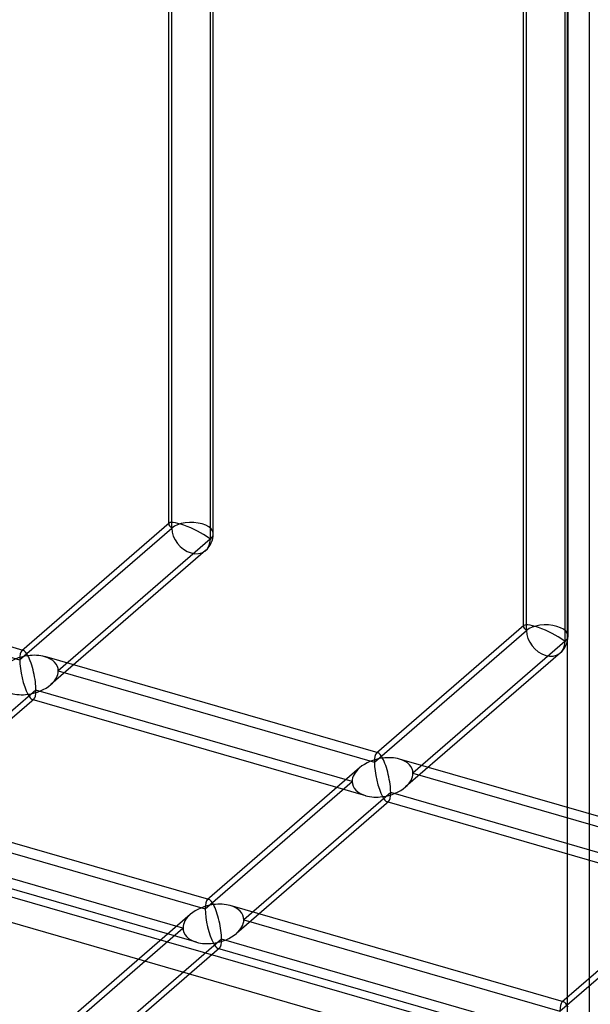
# Model space of a CAD drawing. Header units: millimetres. Extents: x -626 to 636, y -726 to 753.
# Tile 12 of 84: x 495 to 559, y -498 to -388. Entities that reach past the tile are written whole.
import ezdxf

# ---------------------------------------------------------------- set-up
doc = ezdxf.new("R2010")
doc.units = ezdxf.units.MM
doc.layers.add('MAIN-2', color=7, linetype='Continuous')

msp = doc.modelspace()

# ---------------------------------------------------------------- linework, layer by layer
at = {"layer": 'MAIN-2'}
for p, q in [((556.49, 410.93), (556.49, -507.06)), ((558.99, -504.89), (558.99, 351.34)), ((-358.99, -239.89), (558.99, -504.89)), ((556.49, -507.06), (-361.49, -242.06)), ((512.13, -444.81), (512.13, -367.41)), ((511.8, -444.36), (511.8, -367.75)), ((516.46, -368.66), (516.46, -446.06)), ((516.8, -445.44), (516.8, -367.75)), ((551.58, -455.84), (551.58, -379.23)), ((551.92, -456.3), (551.92, -378.9)), ((556.58, -456.92), (556.58, -379.23)), ((556.24, -380.15), (556.24, -457.55)), ((495.08, -459.58), (512.13, -444.81)), ((511.84, -444.26), (495.31, -458.58)), ((516.46, -446.06), (499.41, -460.83)), ((495.49, -458.54), (458.11, -447.75)), ((515.93, -447.33), (498.58, -462.36)), ((459.63, -449.35), (495.08, -459.58)), ((551.63, -455.74), (535.09, -470.06)), ((534.87, -471.07), (551.92, -456.3)), ((556.24, -457.55), (539.19, -472.31)), ((535.27, -470.02), (497.89, -459.23)), ((555.72, -458.81), (538.36, -473.84)), ((499.41, -460.83), (534.87, -471.07)), ((496.91, -462.99), (480.44, -477.26)), ((532.37, -473.23), (496.91, -462.99)), ((496.69, -463.99), (479.6, -478.79)), ((533.89, -474.83), (496.5, -464.04)), ((575.06, -481.51), (537.67, -470.72)), ((533.2, -471.7), (516.11, -486.5)), ((539.19, -472.31), (574.65, -482.55)), ((515.89, -487.5), (532.37, -473.23)), ((536.7, -474.48), (520.22, -488.75)), ((572.15, -484.71), (536.7, -474.48)), ((516.3, -486.46), (478.92, -475.67)), ((536.47, -475.48), (519.39, -490.28)), ((573.67, -486.31), (536.29, -475.52)), ((480.44, -477.26), (515.89, -487.5)), ((513.39, -489.66), (477.94, -479.43)), ((514.91, -491.26), (477.53, -480.47)), ((572.98, -483.19), (555.9, -497.98)), ((555.67, -498.98), (572.15, -484.71)), ((556.08, -497.94), (518.7, -487.15)), ((514.22, -488.13), (496.19, -503.75)), ((520.22, -488.75), (555.67, -498.98)), ((495.67, -505.01), (513.39, -489.66)), ((517.72, -490.91), (499.99, -506.26)), ((553.17, -501.15), (517.72, -490.91)), ((517.5, -491.91), (499.47, -507.53)), ((554.69, -502.74), (517.31, -491.95))]:
    msp.add_line(p, q, dxfattribs=at)
for centre in [(514.3, -445.44), (554.08, -456.92)]:
    msp.add_arc(centre, 2.5, 310.8971, 359.9974, dxfattribs=at)
for centre, major_axis, ratio, start_param, end_param in [((514.3, -445.44), (-2.49, 1.14), 0.208712, -0.092118, 0.095097), ((514.3, -445.44), (-2.49, 1.14), 0.208712, 0.095097, 0.618662), ((514.3, -445.44), (-2.49, 1.14), 0.208712, -2.522931, -0.092118), ((514.3, -445.44), (-2.5, 0), 0.5, -2.094395, -0.523599), ((514.3, -445.44), (1.64, -1.89), 0.75, -2.427868, 0.713724), ((514.3, -445.44), (-2.5, 0), 0.5, 2.617994, 4.18879), ((554.08, -456.92), (-2.49, 1.14), 0.208712, -0.092118, 0.095097), ((554.08, -456.92), (-2.49, 1.14), 0.208712, 0.095097, 0.618662), ((554.08, -456.92), (-2.49, 1.14), 0.208712, -2.522931, -0.092118), ((554.08, -456.92), (-2.5, 0), 0.5, -2.094395, -0.523599), ((554.08, -456.92), (-2.5, 0), 0.5, 2.617994, 4.18879), ((554.08, -456.92), (1.64, -1.89), 0.75, -2.427868, 0.713724), ((496, -461.29), (3.38, 0.74), 0.615841, 1.436262, 2.291625), ((496, -461.29), (-0.6, 2.75), 0.249311, 0.132826, 0.848259), ((496, -461.29), (-0.6, 2.75), 0.249311, -0.13718, 0.132826), ((496, -461.29), (-0.6, 2.75), 0.249311, -0.722537, -0.13718), ((496, -461.29), (3.38, 0.74), 0.615841, 0.850904, 1.436262), ((496, -461.29), (-0.6, 2.75), 0.249311, -2.293334, -0.722537), ((496, -461.29), (3.38, 0.74), 0.615841, -0.134535, 0.850904), ((496, -461.29), (-0.6, 2.75), 0.249311, 0.848259, 2.419055), ((496, -461.29), (3.38, 0.74), 0.615841, -0.849968, -0.134535), ((496, -461.29), (3.38, 0.74), 0.615841, -1.705331, -0.849968), ((496, -461.29), (3.38, 0.74), 0.615841, -2.290689, -1.705331), ((496, -461.29), (-0.6, 2.75), 0.249311, 2.419055, 3.004413), ((496, -461.29), (-0.6, 2.75), 0.249311, -3.008767, -2.293334), ((496, -461.29), (-0.6, 2.75), 0.249311, 3.004413, 3.274419), ((535.78, -472.77), (-0.6, 2.75), 0.249311, 0.132826, 0.848259), ((535.78, -472.77), (-0.6, 2.75), 0.249311, -0.13718, 0.132826), ((535.78, -472.77), (-0.6, 2.75), 0.249311, -0.722537, -0.13718), ((535.78, -472.77), (3.38, 0.74), 0.615841, 1.436262, 2.291625), ((535.78, -472.77), (-0.6, 2.75), 0.249311, 0.848259, 2.419055), ((535.78, -472.77), (3.38, 0.74), 0.615841, 0.850904, 1.436262), ((535.78, -472.77), (-0.6, 2.75), 0.249311, -2.293334, -0.722537), ((535.78, -472.77), (3.38, 0.74), 0.615841, -0.134535, 0.850904), ((535.78, -472.77), (3.38, 0.74), 0.615841, 2.291625, 3.007058), ((535.78, -472.77), (3.38, 0.74), 0.615841, -0.849968, -0.134535), ((535.78, -472.77), (3.38, 0.74), 0.615841, 3.007058, 3.992497), ((535.78, -472.77), (3.38, 0.74), 0.615841, -1.705331, -0.849968), ((535.78, -472.77), (-0.6, 2.75), 0.249311, -3.008767, -2.293334), ((535.78, -472.77), (3.38, 0.74), 0.615841, -2.290689, -1.705331), ((535.78, -472.77), (-0.6, 2.75), 0.249311, 2.419055, 3.004413), ((535.78, -472.77), (-0.6, 2.75), 0.249311, 3.004413, 3.274419), ((516.81, -489.2), (-0.6, 2.75), 0.249311, 0.132826, 0.848259), ((516.81, -489.2), (-0.6, 2.75), 0.249311, -0.13718, 0.132826), ((516.81, -489.2), (-0.6, 2.75), 0.249311, -0.722537, -0.13718), ((516.81, -489.2), (3.38, 0.74), 0.615841, 1.436262, 2.291625), ((516.81, -489.2), (-0.6, 2.75), 0.249311, 0.848259, 2.419055), ((516.81, -489.2), (3.38, 0.74), 0.615841, 0.850904, 1.436262), ((516.81, -489.2), (-0.6, 2.75), 0.249311, -2.293334, -0.722537), ((516.81, -489.2), (3.38, 0.74), 0.615841, -0.134535, 0.850904), ((516.81, -489.2), (3.38, 0.74), 0.615841, 2.291625, 3.007058), ((516.81, -489.2), (3.38, 0.74), 0.615841, -0.849968, -0.134535), ((516.81, -489.2), (3.38, 0.74), 0.615841, 3.007058, 3.992497), ((516.81, -489.2), (3.38, 0.74), 0.615841, -2.290689, -1.705331), ((516.81, -489.2), (3.38, 0.74), 0.615841, -1.705331, -0.849968), ((516.81, -489.2), (-0.6, 2.75), 0.249311, -3.008767, -2.293334), ((516.81, -489.2), (-0.6, 2.75), 0.249311, 2.419055, 3.004413), ((516.81, -489.2), (-0.6, 2.75), 0.249311, 3.004413, 3.274419), ((556.59, -500.69), (-0.6, 2.75), 0.249311, -0.13718, 0.132826), ((556.59, -500.69), (-0.6, 2.75), 0.249311, 0.132826, 0.848259), ((556.59, -500.69), (-0.6, 2.75), 0.249311, -0.722537, -0.13718)]:
    msp.add_ellipse(centre, major_axis=major_axis, ratio=ratio, start_param=start_param, end_param=end_param, dxfattribs=at)

doc.saveas('drawing.dxf')
